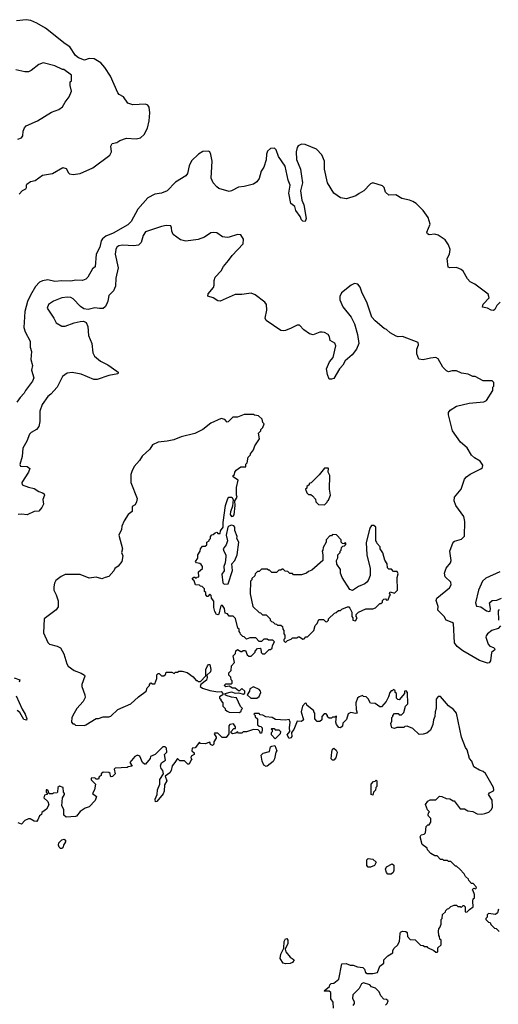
# Model space of a CAD drawing. Extents: x 2206940 to 2356632, y 511582 to 673215.
# Tile 18 of 228: x 2234979 to 2239148, y 551387 to 559968. Entities that reach past the tile are written whole.
import ezdxf

# ---------------------------------------------------------------- set-up
doc = ezdxf.new("R2010")
doc.units = 0

msp = doc.modelspace()

# ---------------------------------------------------------------- linework, layer by layer
at = {"layer": '0CON10XD'}
for points in [[(2234975, 558446.7), (2235005, 558480), (2235032.5, 558495), (2235040, 558505), (2235037.5, 558525), (2235042.5, 558535), (2235073.9, 558556.1), (2235115, 558566.7), (2235177.7, 558612.3), (2235265, 558626.2), (2235355, 558680), (2235385, 558672), (2235403.3, 558633.3), (2235413.3, 558625), (2235445, 558618), (2235505, 558628.6), (2235615, 558677.1), (2235763, 558787), (2235777.5, 558815), (2235774.2, 558865), (2235785, 558888.8), (2235825, 558898.8), (2235852.5, 558915), (2235910, 558935), (2235995, 558930), (2236031.7, 558938.3), (2236064.3, 558965.7), (2236092, 559022), (2236105.6, 559085), (2236111.4, 559155), (2236106, 559205), (2236095, 559222.5), (2236075, 559230), (2235965, 559225.8), (2235920.6, 559240.6), (2235884.2, 559294.2), (2235845.7, 559315.7), (2235835, 559328.8), (2235769.2, 559475), (2235722.1, 559552.1), (2235685, 559590.8), (2235627, 559627), (2235585, 559628.6), (2235545, 559615.8), (2235492.7, 559635), (2235466.1, 559656.1), (2235415, 559732.5), (2235375, 559756.9), (2235202.8, 559892.8), (2235127.8, 559937.8), (2235075, 559961.3), (2235035, 559967.6), (2234952.8, 559957.2)], [(2234963.6, 558926.4), (2234995, 558937.5), (2235006.7, 558955), (2235010, 558995), (2235020, 559025), (2235035, 559042.5), (2235135, 559086.2), (2235255, 559162.5), (2235320, 559185), (2235353, 559207), (2235375, 559250), (2235410, 559295), (2235430, 559345), (2235420, 559395), (2235420, 559425), (2235430, 559435), (2235430, 559485), (2235365, 559532.5), (2235353, 559533), (2235285, 559566.7), (2235185, 559592.5), (2235145, 559576.2), (2235080, 559525), (2235055.7, 559514.3), (2235025, 559512.5), (2234945, 559530)], [(2239165, 557505.4), (2239135, 557475.6), (2239117.4, 557442.6), (2239105, 557434.5), (2239084.7, 557434.7), (2239053.2, 557453.2), (2239011.7, 557461.7), (2239015, 557488.1), (2239067.3, 557542.7), (2239060, 557575), (2238945, 557663.1), (2238903.9, 557683.9), (2238879.8, 557709.8), (2238841.2, 557775), (2238825, 557791.9), (2238785, 557808.5), (2238725, 557806.2), (2238711.8, 557811.8), (2238701.8, 557885), (2238722.2, 557925), (2238728.4, 557965), (2238715.2, 558005), (2238685, 558049.2), (2238625, 558090.4), (2238595, 558099.1), (2238545, 558092.9), (2238530.4, 558100.4), (2238524.4, 558115), (2238553.2, 558185), (2238538.1, 558245), (2238495, 558305.6), (2238433.3, 558365), (2238405, 558384.6), (2238375, 558393.4), (2238308.9, 558408.9), (2238255, 558441.8), (2238195, 558439.5), (2238166.9, 558465), (2238152.9, 558505), (2238139.8, 558519.8), (2238055, 558545.6), (2238035, 558538.6), (2237977.9, 558475), (2237935, 558453.5), (2237908.5, 558431.5), (2237825.2, 558405.2), (2237773.2, 558415), (2237714.3, 558455), (2237661, 558545), (2237633, 558665), (2237634.4, 558735), (2237609.6, 558789.6), (2237565, 558839.1), (2237465, 558880.3), (2237435, 558882.2), (2237405, 558869.1), (2237395.2, 558854.8), (2237386.2, 558815), (2237389.6, 558749.6), (2237426.2, 558665), (2237434.6, 558604.6), (2237442.9, 558545), (2237426.5, 558475), (2237436.5, 558395), (2237453.4, 558355), (2237475.5, 558235), (2237465, 558210), (2237445, 558212.9), (2237433.6, 558223.6), (2237422.7, 558252.7), (2237385.6, 558305), (2237375, 558338.8), (2237341.8, 558365), (2237322.5, 558455), (2237334.3, 558525), (2237318.8, 558568.8), (2237291.5, 558691.5), (2237232.5, 558775), (2237212.9, 558832.9), (2237197.6, 558847.6), (2237164.4, 558845.6), (2237138.7, 558821.3), (2237128.6, 558795), (2237125.5, 558745), (2237105, 558683.3), (2237083.6, 558646.4), (2237064.4, 558585), (2237045, 558555.8), (2237015, 558534.4), (2236935, 558512.9), (2236885, 558507.1), (2236825, 558476), (2236805, 558471.2), (2236715, 558496.7), (2236695, 558510), (2236663.8, 558545), (2236646.1, 558586.1), (2236656.2, 558735), (2236645, 558793.3), (2236635.6, 558815), (2236625, 558823.1), (2236575, 558819.3), (2236535.5, 558795), (2236475, 558738), (2236454.4, 558695), (2236441.7, 558628.3), (2236425, 558608), (2236335, 558551.9), (2236264.7, 558475.3), (2236215, 558454.5), (2236155, 558448.5), (2236095, 558414.7), (2236008.4, 558315), (2235949.9, 558210.1), (2235920.6, 558179.4), (2235792.9, 558107.1), (2235730.2, 558079.8), (2235701.9, 558058.1), (2235690.2, 558039.8), (2235678.5, 557985), (2235645.6, 557925), (2235636.7, 557815), (2235613.3, 557795), (2235572.5, 557725), (2235555, 557706), (2235525, 557695.8), (2235467.5, 557697.5), (2235425, 557687.8), (2235345, 557690.9), (2235285, 557686.2), (2235225, 557701.1), (2235177.4, 557692.6), (2235151.2, 557678.8), (2235117, 557643), (2235072.6, 557567.4), (2235047.9, 557512.1), (2235023.1, 557425), (2235015.8, 557285), (2235027.3, 557247.3), (2235070.8, 557165), (2235070, 557115), (2235080.9, 557075), (2235077.3, 557005), (2235090.9, 556955), (2235083.4, 556913.4), (2235101.1, 556845), (2235092, 556818), (2235029.5, 556735), (2235018.3, 556711.7), (2234982.2, 556675), (2234954.4, 556635)], [(2239167.5, 554685), (2239147.5, 554662.5), (2239092.5, 554645), (2239053.6, 554616.4), (2239043, 554597), (2239040, 554585), (2239060, 554525), (2239075, 554506.7), (2239107.5, 554495), (2239116.1, 554486.1), (2239116.7, 554475), (2239088, 554452), (2239080.3, 554379.7), (2239067.3, 554362.7), (2239055, 554360), (2238983.2, 554383.2), (2238837.7, 554467.7), (2238790, 554505), (2238766.7, 554536.7), (2238756.9, 554705), (2238745.4, 554715.4), (2238693.2, 554733.2), (2238677.5, 554765), (2238621.7, 554821.7), (2238623.3, 554855), (2238608, 554905), (2238611.2, 554925), (2238722, 555015), (2238738.3, 555041.7), (2238733.8, 555065), (2238685, 555113.3), (2238679.4, 555145), (2238695, 555188.8), (2238730.8, 555235), (2238736.8, 555253.2), (2238724.6, 555334.6), (2238755, 555413.3), (2238766.1, 555423.9), (2238828.3, 555441.7), (2238853.9, 555466.1), (2238855.7, 555595), (2238847.1, 555637.1), (2238778, 555735), (2238764, 555775), (2238766.2, 555805), (2238825, 555876.7), (2238855, 555962.5), (2238871.2, 555985), (2238901.7, 556008.3), (2238996.1, 556053.9), (2239010, 556065), (2239012.5, 556085), (2238989.5, 556119.5), (2238939.5, 556149.5), (2238915, 556173.3), (2238877.3, 556237.3), (2238820, 556285), (2238750, 556385), (2238713.8, 556525), (2238713.8, 556545), (2238727.5, 556565), (2238785, 556598.8), (2238895, 556626.2), (2239021.7, 556638.3), (2239045, 556647.5), (2239100, 556735), (2239100, 556765), (2239110, 556775), (2239110, 556805), (2239095, 556820), (2239015, 556820), (2238947, 556857), (2238925, 556857.5), (2238885, 556877.5), (2238828.3, 556888.3), (2238785, 556907.5), (2238745, 556907.5), (2238715, 556897.5), (2238697, 556907), (2238665, 556940), (2238625, 557012.5), (2238603, 557023), (2238557.5, 557017.5), (2238495, 557002.5), (2238455, 557010), (2238437.5, 557055), (2238437.5, 557095), (2238452.5, 557135), (2238450, 557155), (2238315, 557207.5), (2238275, 557202.5), (2238258.3, 557208.3), (2238205, 557237.5), (2238175, 557267.5), (2238155, 557277.5), (2238075, 557342.5), (2238046.4, 557376.4), (2238003.3, 557505), (2237961.2, 557585), (2237945, 557637.5), (2237925, 557662.5), (2237895, 557667.5), (2237867, 557653), (2237783.6, 557586.4), (2237767.5, 557555), (2237767, 557527), (2237793.3, 557465), (2237865.8, 557375.8), (2237895.9, 557315.9), (2237921.2, 557225), (2237933.3, 557145), (2237913.6, 557096.4), (2237875, 557047.5), (2237814.6, 556995.4), (2237794.6, 556955.4), (2237766.2, 556923.8), (2237715, 556841.4), (2237694, 556834), (2237675, 556836.2), (2237658.9, 556875), (2237651.5, 556925), (2237679.2, 556985), (2237708.6, 557025), (2237732.2, 557125), (2237725, 557148), (2237685, 557171.2), (2237678.6, 557205), (2237665, 557222.9), (2237635, 557241.9), (2237615, 557245.7), (2237595, 557244.2), (2237535, 557222), (2237505, 557228.8), (2237455, 557263.8), (2237415, 557306.7), (2237395, 557306.2), (2237345, 557278), (2237295, 557260), (2237275, 557256), (2237255, 557260), (2237126.7, 557345), (2237116.7, 557365), (2237131.2, 557435), (2237130, 557485), (2237113.3, 557505), (2237031.2, 557571.2), (2236995, 557583.8), (2236915, 557573.8), (2236855, 557574), (2236725, 557514), (2236705, 557518), (2236665, 557543.8), (2236618.8, 557558.8), (2236621.2, 557578.8), (2236666.7, 557635), (2236673.3, 557655), (2236673.3, 557695), (2236683.3, 557725), (2236735, 557778.8), (2236755, 557816.7), (2236798.3, 557868.3), (2236828.8, 557911.2), (2236927, 558013), (2236927.5, 558055), (2236905, 558092.5), (2236875, 558096.7), (2236805, 558071.2), (2236785, 558070), (2236745, 558076), (2236695, 558110), (2236665, 558112), (2236645, 558108.8), (2236588.3, 558071.7), (2236535, 558052), (2236425, 558036.2), (2236379.3, 558049.3), (2236317.5, 558095), (2236303.6, 558123.6), (2236302.5, 558155), (2236295, 558170), (2236255, 558173.8), (2236215, 558165.7), (2236075, 558118), (2236055, 558086.7), (2236036.9, 558025), (2236015, 558002.9), (2235974.5, 557995.5), (2235875, 558003.3), (2235842.9, 557997.1), (2235825, 557984.3), (2235815.3, 557964.7), (2235810.6, 557925), (2235838.2, 557805), (2235816.2, 557715), (2235814.4, 557645), (2235795, 557606), (2235757.1, 557565), (2235747.5, 557515), (2235734.3, 557485), (2235724, 557465), (2235705, 557451.4), (2235675, 557449.4), (2235635, 557457.5), (2235575, 557440.9), (2235538.8, 557448.8), (2235507.9, 557467.9), (2235445, 557534.4), (2235425, 557545.6), (2235395, 557549.4), (2235345, 557543.1), (2235275, 557515.6), (2235230.6, 557485), (2235219.4, 557455), (2235278, 557365), (2235296, 557325), (2235345, 557297.5), (2235375, 557295.5), (2235453.3, 557326.7), (2235505, 557338.2), (2235535, 557339.4), (2235559.4, 557329.4), (2235573.8, 557295), (2235578, 557215), (2235607.5, 557145), (2235615.7, 557065), (2235630, 557035), (2235682, 556992), (2235748.3, 556958.3), (2235825, 556904), (2235836, 556895), (2235835, 556881.2), (2235755, 556866), (2235655, 556831.2), (2235625, 556831.2), (2235515, 556878.6), (2235435, 556894), (2235392.3, 556887.7), (2235352.7, 556857.3), (2235304.3, 556765.7), (2235250, 556705), (2235224.2, 556685), (2235175.4, 556614.6), (2235154.6, 556555), (2235153.8, 556465), (2235146.4, 556423.6), (2235125, 556395.8), (2235078.9, 556371.1), (2235064.2, 556355), (2235042.9, 556295), (2235007.6, 556232.4), (2235000.3, 556159.7), (2234981.2, 556091.2), (2234987.5, 556077.5), (2235045, 556072.5), (2235067.5, 556055), (2235056.2, 556025), (2234999.2, 555935), (2235000, 555915), (2235055, 555892.8), (2235105, 555881.5), (2235145, 555854.4), (2235177, 555843), (2235192.5, 555835), (2235196.2, 555825), (2235180, 555785), (2235185.7, 555745), (2235173, 555717), (2235145, 555684.2), (2235105, 555681.4), (2235045, 555653.8), (2234995, 555659.2), (2234965, 555655.8)], [(2235545, 553817.5), (2235555, 553822.5), (2235645, 553877.5), (2235665, 553877.5), (2235705, 553892.5), (2235755, 553892.5), (2235771.7, 553898.3), (2235833.9, 553956.1), (2235947.5, 554005), (2236015, 554067.5), (2236080, 554115), (2236090, 554145), (2236110, 554165), (2236110, 554175), (2236121.7, 554188.3), (2236135, 554180), (2236155, 554180), (2236172.5, 554225), (2236173, 554257), (2236185, 554270), (2236195, 554270), (2236215, 554250), (2236235, 554250), (2236248.3, 554261.7), (2236255, 554280), (2236305, 554280), (2236325, 554270), (2236335, 554280), (2236355, 554280), (2236365, 554290), (2236395, 554290), (2236437, 554277), (2236489.3, 554239.3), (2236515, 554210), (2236525, 554210), (2236535, 554200), (2236555, 554200), (2236600, 554250), (2236599.2, 554305), (2236615, 554336.7), (2236625, 554347.5), (2236635, 554347.5), (2236643.3, 554305), (2236640, 554285), (2236610, 554255), (2236613.3, 554235), (2236605, 554212.5), (2236557, 554173), (2236552.5, 554155), (2236570.5, 554140.5), (2236635, 554121.2), (2236705, 554110), (2236735, 554112.5), (2236750, 554095), (2236750, 554085), (2236720, 554065), (2236720, 554055), (2236730, 554045), (2236730, 554035), (2236750, 554015), (2236750, 553985), (2236770, 553965), (2236770, 553955), (2236785, 553940), (2236805, 553932.5), (2236895, 553930), (2236908.3, 553941.7), (2236910, 553955), (2236920, 553965), (2236901.7, 553981.7), (2236868.3, 554058.3), (2236823.6, 554063.6), (2236778.3, 554078.3), (2236770, 554085), (2236770, 554095), (2236825, 554110), (2236855, 554097.5), (2236885, 554102.5), (2236929.3, 554090.7), (2236941.7, 554098.3), (2236940, 554115), (2236915, 554140), (2236895, 554120), (2236885, 554120), (2236855, 554142.5), (2236833, 554143), (2236805, 554160), (2236775, 554152.5), (2236760, 554165), (2236775, 554180), (2236825, 554180), (2236830, 554185), (2236830, 554205), (2236820, 554215), (2236818.3, 554238.3), (2236800, 554255), (2236800, 554275), (2236820, 554295), (2236823, 554337), (2236850, 554365), (2236840, 554425), (2236860, 554445), (2236861.7, 554468.3), (2236875, 554480), (2236905, 554460), (2236915, 554460), (2236925, 554470), (2236945, 554470), (2236961.7, 554431.7), (2236975, 554420), (2236995, 554420), (2237030, 554455), (2237030, 554465), (2237051.7, 554488.3), (2237075, 554490), (2237080, 554485), (2237081.7, 554451.7), (2237095, 554440), (2237115, 554440), (2237151.7, 554478.3), (2237165, 554480), (2237178.3, 554491.7), (2237180, 554515), (2237200, 554545), (2237185, 554560), (2237145, 554560), (2237135, 554570), (2237105, 554570), (2237085, 554550), (2237065, 554550), (2237035, 554580), (2236985, 554580), (2236955, 554570), (2236935, 554590), (2236921.7, 554591.7), (2236901.7, 554611.7), (2236900, 554625), (2236890, 554635), (2236890, 554655), (2236880, 554665), (2236858.3, 554748.3), (2236838.3, 554768.3), (2236805, 554770), (2236788.3, 554788.3), (2236770, 554795), (2236762.5, 554835), (2236745, 554862.5), (2236735, 554862.5), (2236729.7, 554850.3), (2236713.3, 554786.7), (2236705, 554780), (2236693.6, 554783.6), (2236679.5, 554809.5), (2236671.2, 554845), (2236669.3, 554899.3), (2236650, 554925), (2236648.3, 554948.3), (2236635, 554960), (2236618.3, 554941.7), (2236611.7, 554941.7), (2236600, 554955), (2236600, 554975), (2236590, 554985), (2236588.3, 555008.3), (2236568.3, 555028.3), (2236555, 555030), (2236545, 555040), (2236511.7, 555041.7), (2236498.3, 555078.3), (2236481.7, 555091.7), (2236495, 555110), (2236505, 555110), (2236515, 555100), (2236525, 555110), (2236538.3, 555111.7), (2236537.5, 555155), (2236571.2, 555185), (2236571.7, 555201.7), (2236560, 555220), (2236548.8, 555228.8), (2236520, 555235), (2236510, 555245), (2236530, 555275), (2236530, 555305), (2236550, 555335), (2236553, 555357), (2236571.7, 555378.3), (2236595, 555380), (2236608.3, 555391.7), (2236610, 555415), (2236630, 555425), (2236630, 555435), (2236640, 555445), (2236640, 555465), (2236651.7, 555478.3), (2236665, 555480), (2236683, 555497), (2236695, 555500), (2236705, 555490), (2236725, 555490), (2236728.3, 555511.7), (2236752.5, 555545), (2236751.2, 555585), (2236770.8, 555735), (2236790.8, 555795), (2236800, 555805), (2236827, 555807), (2236840, 555785), (2236833, 555727), (2236815, 555680), (2236813.9, 555656.1), (2236825, 555637.5), (2236838.3, 555641.7), (2236847, 555653), (2236856.7, 555735), (2236852.5, 555775), (2236872.5, 555805), (2236866.7, 555825), (2236868.3, 555891.7), (2236882.5, 555955), (2236850, 555975), (2236840, 555985), (2236840, 555995), (2236850, 556005), (2236852.5, 556025), (2236865, 556042.5), (2236905, 556070), (2236948.3, 556071.7), (2236950, 556095), (2236960, 556105), (2236970, 556155), (2236990, 556175), (2236990, 556185), (2237015, 556220), (2237027.5, 556255), (2237067.5, 556315), (2237060, 556365), (2237080, 556385), (2237080, 556395), (2237097, 556413), (2237110, 556445), (2237098.3, 556458.3), (2237090, 556485), (2237060, 556515), (2237025, 556520), (2237015, 556527.5), (2236935, 556527.5), (2236875, 556502.5), (2236835, 556503.3), (2236795, 556462.5), (2236785, 556460), (2236765, 556482.5), (2236735, 556492.5), (2236645, 556452.5), (2236575, 556397.5), (2236505, 556362.5), (2236385, 556332.5), (2236323, 556307), (2236265, 556293.3), (2236185, 556286.7), (2236135, 556262.5), (2236113.9, 556226.1), (2236045, 556162.5), (2236022.5, 556125), (2235976.4, 556073.6), (2235955, 556030), (2235947.5, 556005), (2235946.7, 555935), (2236002.5, 555795), (2235997.5, 555765), (2235985, 555740), (2235960, 555725), (2235958.3, 555681.7), (2235925, 555656.7), (2235889.3, 555600.7), (2235870, 555555), (2235866.7, 555525), (2235843.3, 555475), (2235876.2, 555355), (2235866.7, 555325), (2235876.7, 555295), (2235870, 555245), (2235836, 555204), (2235806.7, 555185), (2235800, 555165), (2235756.4, 555113.6), (2235725, 555107.5), (2235695, 555093.3), (2235645, 555108), (2235585, 555100), (2235505, 555133.3), (2235375, 555132.5), (2235340, 555115), (2235295, 555080), (2235283, 555057), (2235277.5, 555025), (2235277.5, 554995), (2235297.5, 554955), (2235313, 554903), (2235315, 554850), (2235296, 554824), (2235193, 554747), (2235187.5, 554625), (2235225, 554540), (2235240, 554525), (2235305, 554507.5), (2235335, 554492.5), (2235365, 554440), (2235390, 554355), (2235402.5, 554335), (2235452.5, 554295), (2235515, 554273.3), (2235542.5, 554255), (2235547.5, 554245), (2235520, 554175), (2235520, 554155), (2235546.7, 554085), (2235549.3, 554060.7), (2235533.6, 554026.4), (2235477.5, 553965), (2235452.5, 553925), (2235432.5, 553885), (2235430, 553845), (2235441.7, 553831.7), (2235455, 553830), (2235465, 553820), (2235545, 553817.5)], [(2237635, 555740), (2237658.3, 555761.7), (2237660, 555775), (2237668.3, 555781.7), (2237687.5, 555825), (2237677.5, 555875), (2237680, 555995), (2237666.2, 556025), (2237670, 556055), (2237665, 556060), (2237635, 556060), (2237588.3, 556001.7), (2237518.3, 555931.7), (2237500, 555925), (2237500, 555915), (2237481.7, 555898.3), (2237480, 555885), (2237470, 555875), (2237480, 555845), (2237495, 555830), (2237515, 555830), (2237528.3, 555818.3), (2237555, 555790), (2237560, 555765), (2237581.7, 555741.7), (2237635, 555740)], [(2236759.3, 555049.3), (2236795, 555052.5), (2236833, 555167), (2236826.7, 555225), (2236852.5, 555255), (2236872.5, 555305), (2236886.7, 555415), (2236870, 555445), (2236872.5, 555465), (2236853.3, 555515), (2236852.5, 555545), (2236845, 555557.5), (2236825, 555562.5), (2236800, 555555), (2236792.5, 555545), (2236778, 555475), (2236788, 555425), (2236777.7, 555392.3), (2236752.5, 555355), (2236756.7, 555335), (2236774, 555305), (2236774.2, 555285), (2236768.8, 555235), (2236756.4, 555203.6), (2236760.8, 555165), (2236740, 555135), (2236749.3, 555059.3), (2236759.3, 555049.3)], [(2237295, 554540), (2237311.7, 554558.3), (2237345, 554570), (2237355, 554580), (2237395, 554580), (2237405, 554590), (2237415, 554590), (2237445, 554570), (2237458.3, 554571.7), (2237471.7, 554588.3), (2237485, 554590), (2237540, 554645), (2237553, 554687), (2237570, 554705), (2237585, 554740), (2237625, 554740), (2237641.7, 554721.7), (2237655, 554720), (2237670, 554735), (2237670, 554745), (2237720, 554795), (2237735, 554800), (2237755, 554820), (2237775, 554820), (2237785, 554830), (2237835, 554850), (2237845, 554850), (2237855, 554840), (2237872.5, 554805), (2237872.5, 554765), (2237880, 554755), (2237880, 554735), (2237905, 554730), (2237917.5, 554755), (2237910, 554765), (2237910, 554785), (2237930, 554805), (2237995, 554832.5), (2238055, 554832.5), (2238077, 554843), (2238115, 554880), (2238125, 554880), (2238138.3, 554891.7), (2238140, 554905), (2238151.7, 554918.3), (2238165, 554920), (2238175, 554910), (2238188.3, 554911.7), (2238200, 554945), (2238210, 554955), (2238200, 554965), (2238205, 554980), (2238245, 554970), (2238270, 554995), (2238267.5, 555105), (2238277, 555137), (2238268.3, 555158.3), (2238235, 555160), (2238218.3, 555178.3), (2238195, 555180), (2238181.7, 555191.7), (2238180, 555225), (2238158.3, 555258.3), (2238141.7, 555321.7), (2238120, 555355), (2238120, 555375), (2238091.7, 555401.7), (2238090, 555415), (2238080, 555425), (2238080, 555545), (2238065, 555560), (2238045, 555560), (2238030, 555535), (2237998.3, 555411.7), (2238003.3, 555305), (2238032.5, 555185), (2238032.5, 555125), (2238015, 555080), (2238003, 555067), (2237985, 555050), (2237931.7, 555028.3), (2237877, 554993), (2237855, 555002.5), (2237787.5, 555105), (2237773.6, 555143.6), (2237772.5, 555175), (2237741.7, 555221.7), (2237740, 555255), (2237751.7, 555278.3), (2237750, 555305), (2237770, 555325), (2237770, 555335), (2237780, 555345), (2237781.7, 555368.3), (2237795, 555380), (2237808.3, 555381.7), (2237820, 555395), (2237820, 555405), (2237815, 555410), (2237805, 555400), (2237791.7, 555401.7), (2237780, 555415), (2237780, 555435), (2237738.3, 555478.3), (2237705, 555480), (2237695, 555470), (2237681.7, 555468.3), (2237650, 555435), (2237650, 555415), (2237623, 555367), (2237620, 555345), (2237612.5, 555335), (2237620, 555305), (2237620, 555255), (2237525, 555170), (2237495, 555160), (2237477, 555143), (2237435, 555130), (2237365, 555130), (2237355, 555140), (2237331.7, 555141.7), (2237315, 555160), (2237291.7, 555161.7), (2237275, 555180), (2237265, 555180), (2237255, 555170), (2237235, 555170), (2237215, 555150), (2237175, 555150), (2237155, 555170), (2237145, 555170), (2237135, 555180), (2237085, 555180), (2237065, 555160), (2237051.7, 555158.3), (2237031.7, 555138.3), (2237028.3, 555121.7), (2237001.7, 555098.3), (2237000, 555085), (2236990, 555075), (2236987.5, 554965), (2237010, 554855), (2237065, 554800), (2237077, 554797), (2237095, 554780), (2237125, 554780), (2237160, 554745), (2237160, 554735), (2237171.7, 554721.7), (2237188.3, 554718.3), (2237201.7, 554701.7), (2237215, 554700), (2237225, 554690), (2237255, 554690), (2237268.3, 554678.3), (2237270, 554655), (2237280, 554645), (2237280, 554615), (2237290, 554605), (2237290, 554575), (2237280, 554565), (2237280, 554555), (2237295, 554540)], [(2239161.2, 555155), (2239040.7, 555099.3), (2239009.2, 555075), (2238975.5, 554995), (2238950, 554885), (2238957.7, 554857.7), (2238995, 554852), (2239045, 554815.8), (2239065, 554808.8), (2239076.1, 554813.9), (2239081.2, 554835), (2239072.5, 554885), (2239095, 554906.2), (2239135, 554910), (2239175, 554927.5)], [(2239155, 554827.5), (2239147.5, 554815), (2239150, 554735)], [(2234930.9, 554230.9), (2234980, 554215), (2234973.3, 554195)], [(2234948.1, 554075), (2234999.8, 553959.8), (2235027.8, 553915), (2235040.8, 553875), (2235038, 553862), (2235015, 553869.2), (2234980.2, 553930.2), (2234957.7, 553947.7)], [(2238898.3, 552211.7), (2238930, 552235), (2238927.5, 552285), (2238930, 552305), (2238940, 552315), (2238940, 552345), (2238930, 552375), (2238920, 552385), (2238935, 552400), (2238948.3, 552391.7), (2238957, 552403), (2238955, 552410), (2238928.3, 552438.3), (2238915, 552440), (2238890, 552465), (2238888.3, 552478.3), (2238861.7, 552501.7), (2238850, 552525), (2238813, 552563), (2238785, 552590), (2238775, 552590), (2238735, 552630), (2238715, 552630), (2238705, 552640), (2238675, 552640), (2238665, 552650), (2238645, 552650), (2238615, 552680), (2238595, 552680), (2238561.7, 552701.7), (2238531.7, 552731.7), (2238528.3, 552748.3), (2238485, 552780), (2238466.7, 552845), (2238475, 552862.5), (2238501.7, 552868.3), (2238515, 552880), (2238520, 552935), (2238535, 552950), (2238545, 552950), (2238560, 552975), (2238560, 553005), (2238540, 553025), (2238537.5, 553035), (2238540, 553055), (2238550, 553065), (2238531.7, 553081.7), (2238513, 553127), (2238535, 553157.5), (2238555, 553167.5), (2238605, 553170), (2238635, 553200), (2238657, 553197), (2238695, 553180), (2238727, 553177), (2238755, 553160), (2238765, 553160), (2238815, 553090), (2238855, 553090), (2238883, 553073), (2238927, 553067), (2238965, 553047.5), (2239005, 553043.3), (2239031.7, 553048.3), (2239065, 553062.5), (2239090, 553085), (2239096.7, 553105), (2239093.3, 553165), (2239063.3, 553215), (2239071.7, 553228.3), (2239105, 553247.5), (2239110, 553255), (2239106.7, 553275), (2239037.7, 553397.7), (2239015, 553416.7), (2238985, 553426.7), (2238935.9, 553455.9), (2238916.2, 553505), (2238898.3, 553528.3), (2238876.7, 553605), (2238863.3, 553625), (2238827.5, 553715), (2238783.6, 553923.6), (2238757.5, 553955), (2238715, 553987.5), (2238645, 554070), (2238625, 554070), (2238607.5, 554045), (2238607.5, 553965), (2238597.5, 553935), (2238596.4, 553893.6), (2238582.5, 553865), (2238577.5, 553825), (2238557.5, 553775), (2238525, 553750), (2238495, 553740), (2238458.3, 553738.3), (2238405, 553790), (2238355, 553810), (2238333, 553807), (2238325, 553800), (2238265, 553800), (2238245, 553790), (2238220, 553795), (2238212.5, 553835), (2238220, 553855), (2238220, 553885), (2238230, 553895), (2238230, 553905), (2238245, 553920), (2238275, 553920), (2238285, 553910), (2238305, 553910), (2238325, 553930), (2238340, 553985), (2238360, 554005), (2238357.5, 554105), (2238345, 554120), (2238330, 554115), (2238330, 554095), (2238285, 554040), (2238271.7, 554041.7), (2238260, 554055), (2238260, 554095), (2238250, 554105), (2238248.3, 554118.3), (2238235, 554130), (2238225, 554120), (2238215, 554120), (2238202.5, 554105), (2238192.5, 554065), (2238172.5, 554025), (2238131.7, 553978.3), (2238115, 553980), (2238075, 554007.5), (2238035, 554012.5), (2238015, 554050), (2237997, 554067), (2237975, 554070), (2237965, 554077.5), (2237935, 554067.5), (2237922.5, 554055), (2237907.5, 554015), (2237910, 553955), (2237920, 553925), (2237905, 553920), (2237865, 553930), (2237840.7, 553919.3), (2237825, 553870), (2237795, 553837.5), (2237790, 553810), (2237775, 553796.7), (2237759.5, 553799.5), (2237738.8, 553825), (2237732.5, 553845), (2237738.3, 553898.3), (2237725, 553890), (2237705, 553890), (2237695, 553880), (2237675, 553880), (2237661.7, 553891.7), (2237660, 553905), (2237648.3, 553918.3), (2237631.7, 553918.3), (2237610, 553895), (2237610, 553865), (2237595, 553850), (2237571.7, 553851.7), (2237550, 553875), (2237550, 553925), (2237540, 553935), (2237540, 553945), (2237480, 553995), (2237478.3, 554008.3), (2237465, 554010), (2237443.8, 553985), (2237432, 553935), (2237450, 553865), (2237435, 553852.5), (2237395, 553853.3), (2237367.9, 553782.1), (2237346.7, 553755), (2237350.8, 553719.2), (2237342.3, 553707.7), (2237325, 553702.5), (2237310, 553735), (2237332.5, 553765), (2237328, 553795), (2237336, 553845), (2237325, 553870), (2237295, 553862.5), (2237208.3, 553868.3), (2237177, 553887), (2237123, 553893), (2237097, 553907), (2237075, 553910), (2237065, 553920), (2237025, 553920), (2237020, 553915), (2237030, 553905), (2237031.7, 553891.7), (2237050, 553875), (2237051.7, 553821.7), (2237065, 553810), (2237078.3, 553808.3), (2237090, 553795), (2237092.5, 553775), (2237085, 553750), (2237075, 553750), (2237070, 553765), (2237055, 553780), (2237015, 553782.5), (2236955, 553762.5), (2236925, 553760), (2236915, 553750), (2236885, 553750), (2236875, 553760), (2236861.7, 553748.3), (2236832.5, 553742.5), (2236821.7, 553751.7), (2236820, 553765), (2236845, 553790), (2236858.3, 553791.7), (2236860, 553805), (2236841.7, 553831.7), (2236810, 553825), (2236800, 553815), (2236800, 553745), (2236778.3, 553711.7), (2236743, 553713), (2236705, 553750), (2236675, 553750), (2236673, 553743), (2236690, 553715), (2236690, 553705), (2236670, 553675), (2236670, 553655), (2236658.3, 553641.7), (2236641.7, 553651.7), (2236635, 553670), (2236595, 553657.5), (2236555, 553660), (2236545, 553670), (2236508.3, 553621.7), (2236481.7, 553618.3), (2236480, 553595), (2236498.3, 553578.3), (2236500, 553565), (2236471.7, 553548.3), (2236470, 553535), (2236480, 553525), (2236471.7, 553518.3), (2236455, 553480), (2236445, 553480), (2236415, 553510), (2236375, 553510), (2236355, 553530), (2236330, 553495), (2236306.4, 553463.6), (2236298.8, 553425), (2236287.3, 553402.7), (2236247.5, 553375), (2236260, 553335), (2236240.7, 553299.3), (2236236.7, 553245), (2236228.3, 553221.7), (2236175, 553153.3), (2236162, 553152), (2236160, 553175), (2236175.8, 553214.2), (2236178.8, 553255), (2236200, 553305), (2236200, 553345), (2236232.5, 553395), (2236227.5, 553425), (2236211.2, 553441.2), (2236206.7, 553465), (2236215, 553490), (2236250, 553515), (2236240, 553565), (2236260, 553585), (2236258.3, 553618.3), (2236245, 553630), (2236225, 553630), (2236160, 553565), (2236120, 553545), (2236115, 553530), (2236075, 553480), (2236065, 553480), (2236050, 553495), (2236025, 553550), (2236005, 553557.5), (2235983.6, 553546.4), (2235940, 553495), (2235958.3, 553461.7), (2235923, 553457), (2235915, 553450), (2235810, 553445), (2235802.5, 553435), (2235810, 553395), (2235787, 553373), (2235775, 553370), (2235770, 553375), (2235767, 553397), (2235755, 553407.5), (2235705, 553410), (2235690, 553395), (2235688.3, 553381.7), (2235671.7, 553368.3), (2235665, 553350), (2235645, 553350), (2235635, 553360), (2235601.7, 553358.3), (2235601.7, 553341.7), (2235640, 553305), (2235630, 553255), (2235612.5, 553225), (2235647.5, 553197.5), (2235637.3, 553162.7), (2235583.6, 553106.4), (2235550, 553095), (2235505, 553067.5), (2235475, 553027.5), (2235465, 553022.5), (2235385, 553018.8), (2235362.5, 553035), (2235362.5, 553085), (2235347.5, 553115), (2235352.5, 553185), (2235370, 553215), (2235370, 553225), (2235360, 553235), (2235357.5, 553275), (2235325, 553287.5), (2235312.5, 553275), (2235310, 553235), (2235305, 553230), (2235273, 553227), (2235265, 553220), (2235235, 553220), (2235228.3, 553248.3), (2235217, 553257), (2235210, 553255), (2235210, 553235), (2235220, 553225), (2235220, 553215), (2235195, 553210), (2235190, 553185), (2235223, 553153), (2235232.5, 553125), (2235211.7, 553088.3), (2235171.7, 553058.3), (2235168.3, 553041.7), (2235151.7, 553028.3), (2235137, 552993), (2235125, 552980), (2235105, 552982.5), (2235071.7, 553001.7), (2235055, 553002.5), (2235025, 552987.5), (2234995, 552957.5), (2234965, 552967.5)], [(2237045, 554053.3), (2237065, 554070), (2237080, 554105), (2237077, 554117), (2237065, 554130), (2237015, 554152.5), (2236983.6, 554136.4), (2236980, 554115), (2236960, 554085), (2236993.6, 554053.6), (2237045, 554053.3)], [(2237205, 553700), (2237172.5, 553735), (2237172.5, 553755), (2237180, 553765), (2237180, 553775), (2237170, 553785), (2237175, 553790), (2237195, 553790), (2237205, 553780), (2237235, 553780), (2237250, 553765), (2237247.5, 553745), (2237205, 553700)], [(2237125, 553460), (2237105, 553470), (2237090, 553505), (2237083, 553557), (2237100, 553575), (2237155, 553590), (2237165, 553630), (2237175, 553637.5), (2237201.7, 553641.7), (2237220, 553595), (2237210, 553585), (2237197.5, 553525), (2237186.4, 553503.6), (2237135, 553462.5), (2237125, 553460)], [(2237703, 553513), (2237693.3, 553525), (2237697, 553583), (2237705, 553610), (2237715, 553620), (2237735, 553602.5), (2237743.3, 553585), (2237732.5, 553535), (2237715, 553513.3), (2237703, 553513)], [(2238055, 553210), (2238040, 553215), (2238040, 553305), (2238061.7, 553328.3), (2238075, 553330), (2238085, 553340), (2238090, 553335), (2238090, 553285), (2238080, 553275), (2238078.3, 553251.7), (2238060, 553235), (2238055, 553210)], [(2235345, 552743.3), (2235333.9, 552743.9), (2235323.3, 552755), (2235317.5, 552775), (2235320, 552795), (2235345, 552820), (2235367, 552827), (2235377, 552817), (2235377, 552803), (2235360, 552775), (2235355, 552750), (2235345, 552743.3)], [(2238015, 552582.5), (2238003.3, 552595), (2238002.5, 552645), (2238015, 552657.5), (2238055, 552652.5), (2238083.3, 552625), (2238070, 552595), (2238035, 552583.3), (2238015, 552582.5)], [(2238185, 552520), (2238174.2, 552534.2), (2238166, 552565), (2238174.4, 552585.6), (2238225, 552612), (2238238.2, 552598.2), (2238238.5, 552551.5), (2238233.3, 552536.7), (2238215, 552522), (2238185, 552520)], [(2237711.7, 551351.7), (2237710, 551405), (2237690, 551435), (2237688.3, 551488.3), (2237675, 551500), (2237635, 551500), (2237630, 551505), (2237678.3, 551541.7), (2237680, 551555), (2237691.7, 551568.3), (2237715, 551570), (2237760, 551605), (2237785, 551740), (2237821.7, 551741.7), (2237858.3, 551728.3), (2237885, 551727.5), (2237923, 551713), (2237967, 551707), (2237983, 551693), (2237992.5, 551665), (2238005, 551653.8), (2238055.6, 551654.4), (2238095.9, 551664.1), (2238115, 551720), (2238150, 551745), (2238150, 551775), (2238185, 551810), (2238230, 551835), (2238230, 551855), (2238240, 551875), (2238269.3, 551900.7), (2238287.5, 551935), (2238292.5, 552005), (2238297.5, 552015), (2238315, 552023.3), (2238341.7, 552021.7), (2238353, 552013), (2238358.3, 551978.3), (2238381.7, 551951.7), (2238425, 551950), (2238471.7, 551901.7), (2238495, 551900), (2238505, 551890), (2238525, 551890), (2238531.7, 551881.7), (2238587, 551857), (2238605, 551840), (2238615, 551840), (2238620, 551845), (2238621.7, 551878.3), (2238650, 551905), (2238650, 551945), (2238640, 551955), (2238637, 551977), (2238630, 551985), (2238627.5, 552025), (2238630, 552045), (2238640, 552055), (2238650, 552085), (2238650, 552125), (2238660, 552135), (2238661.7, 552168.3), (2238688.3, 552191.7), (2238690, 552205), (2238705, 552220), (2238717, 552223), (2238735, 552240), (2238765, 552250), (2238785, 552250), (2238795, 552240), (2238815, 552240), (2238825, 552230), (2238841.7, 552248.3), (2238848.3, 552248.3), (2238860, 552235), (2238860, 552195), (2238865, 552190), (2238878.3, 552191.7), (2238898.3, 552211.7)], [(2239150, 552215), (2239140, 552185), (2239125, 552170), (2239061.7, 552178.3), (2239050, 552165), (2239050, 552145), (2239040, 552135), (2239040, 552125), (2239061.7, 552101.7), (2239078.3, 552098.3), (2239081.7, 552081.7), (2239115, 552050), (2239128.3, 552048.3), (2239155, 552020)], [(2237295, 551740), (2237275, 551746.2), (2237247.8, 551785), (2237255, 551823.3), (2237280, 551875), (2237283.5, 551935), (2237295, 551956), (2237305, 551958.8), (2237314, 551945), (2237315.9, 551915.9), (2237293, 551867), (2237296.7, 551845), (2237335, 551797.5), (2237370, 551775), (2237355, 551750), (2237335, 551742.5), (2237295, 551740)], [(2238165, 551380), (2238180, 551395), (2238188.3, 551418.3), (2238175, 551430), (2238151.7, 551431.7), (2238125, 551460), (2238110, 551495), (2238078.3, 551528.3), (2238045, 551540), (2238030, 551555), (2237975, 551573.3), (2237957.5, 551565), (2237936.1, 551523.9), (2237881.7, 551468.3), (2237878.3, 551438.3), (2237891.7, 551411.7), (2237892.5, 551395), (2237880, 551375)]]:
    msp.add_lwpolyline(points, dxfattribs=at)

doc.saveas('drawing.dxf')
